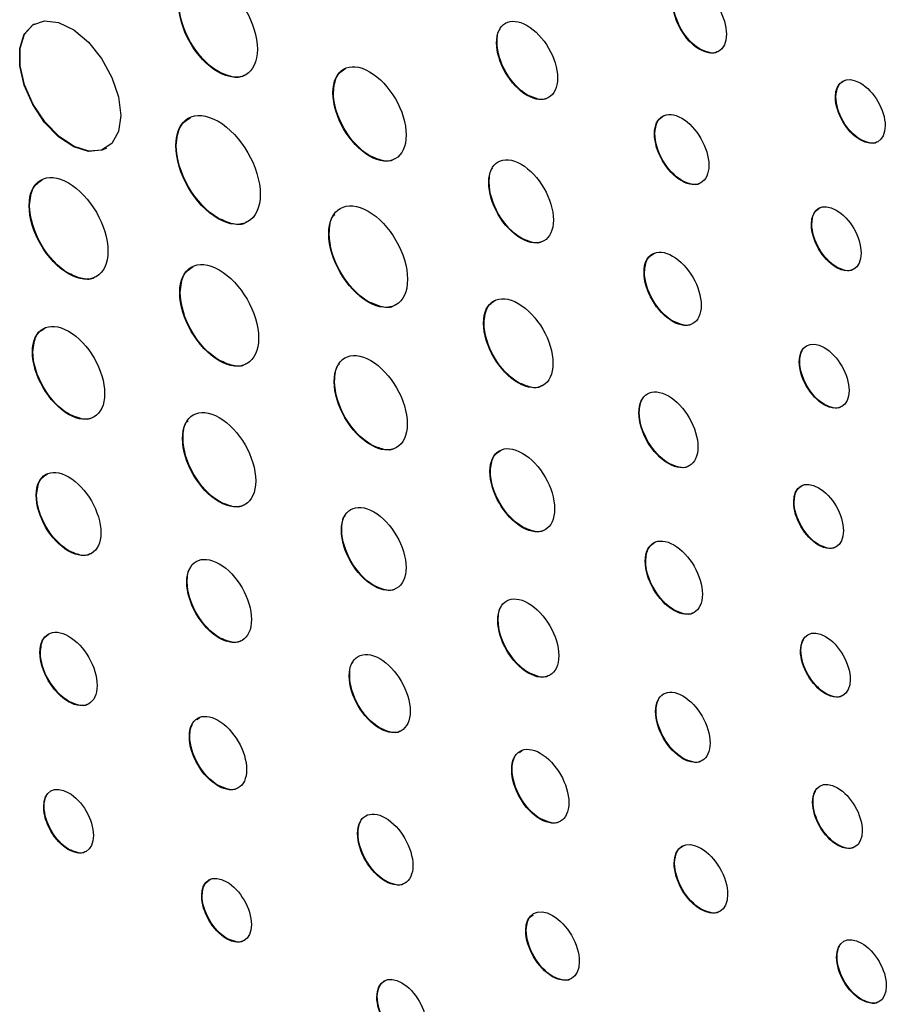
# Model space of a CAD drawing. Header units: inches. Extents: x 3.21 to 13.19, y 2.59 to 9.58.
# Tile 29 of 47: x 11.95 to 12.28, y 5.9 to 6.27. Entities that reach past the tile are written whole.
import ezdxf

# ---------------------------------------------------------------- set-up
doc = ezdxf.new("R2010")
doc.units = ezdxf.units.IN
doc.header["$MEASUREMENT"] = 0

msp = doc.modelspace()

# ---------------------------------------------------------------- linework, layer by layer
at = {"color": 7, "linetype": 'Continuous', "lineweight": 25}
for p, q in [((12.12998, 6.25844), (12.12981, 6.25834)), ((12.20654, 6.25594), (12.20636, 6.25584)), ((12.02494, 6.24746), (12.02477, 6.24735)), ((12.06829, 6.23959), (12.06811, 6.23949)), ((12.14148, 6.23863), (12.1413, 6.23852)), ((12.25771, 6.23796), (12.25754, 6.23786)), ((12.18949, 6.22408), (12.18932, 6.22398)), ((12.26708, 6.2218), (12.2669, 6.2217)), ((12.00904, 6.21966), (12.00887, 6.21955)), ((12.08207, 6.21571), (12.08189, 6.2156)), ((12.127, 6.20569), (12.12683, 6.20559)), ((12.19974, 6.20633), (12.19957, 6.20623)), ((11.95376, 6.197), (11.95358, 6.1969)), ((12.02495, 6.1921), (12.02478, 6.192)), ((12.24864, 6.18993), (12.24847, 6.18983)), ((12.0667, 6.18637), (12.06652, 6.18627)), ((12.13921, 6.18463), (12.13903, 6.18453)), ((12.25801, 6.17371), (12.25783, 6.17361)), ((11.96861, 6.17129), (11.96843, 6.17119)), ((12.18555, 6.17189), (12.18538, 6.17178)), ((12.01054, 6.16422), (12.01036, 6.16411)), ((12.08155, 6.16066), (12.08137, 6.16056)), ((12.12506, 6.15268), (12.12488, 6.15257)), ((12.19633, 6.15331), (12.19616, 6.15321)), ((11.955, 6.14182), (11.95482, 6.14172)), ((12.02539, 6.1385), (12.02521, 6.1384)), ((12.2441, 6.13809), (12.24392, 6.13798)), ((12.06873, 6.13061), (12.06856, 6.13051)), ((12.13814, 6.13013), (12.13796, 6.13003)), ((12.25347, 6.12186), (12.25329, 6.12176)), ((11.96861, 6.11828), (11.96843, 6.11818)), ((12.1836, 6.11888), (12.18343, 6.11878)), ((12.01159, 6.10914), (12.01142, 6.10904)), ((12.08251, 6.10674), (12.08234, 6.10663)), ((12.19474, 6.09969), (12.19456, 6.09959)), ((12.12745, 6.09671), (12.12727, 6.0966)), ((11.9564, 6.08774), (11.95623, 6.08764)), ((12.02538, 6.08525), (12.0252, 6.08515)), ((12.24197, 6.08518), (12.24179, 6.08508)), ((12.07145, 6.07457), (12.07128, 6.07447)), ((12.13965, 6.07565), (12.13947, 6.07555)), ((11.9686, 6.06669), (11.96843, 6.06659)), ((12.25133, 6.06897), (12.25116, 6.06886)), ((12.186, 6.0629), (12.18582, 6.06279)), ((12.01318, 6.05495), (12.01301, 6.05485)), ((12.08365, 6.05354), (12.08347, 6.05343)), ((12.19678, 6.04432), (12.1966, 6.04422)), ((12.13042, 6.04052), (12.13024, 6.04042)), ((12.02538, 6.03391), (12.02521, 6.03381)), ((11.95782, 6.02846), (11.95764, 6.02836)), ((12.24455, 6.02909), (12.24437, 6.02899)), ((12.07442, 6.01959), (12.07425, 6.01949)), ((12.14192, 6.0207), (12.14174, 6.0206)), ((12.25392, 6.01286), (12.25374, 6.01276)), ((11.9686, 6.00987), (11.96843, 6.00977)), ((12.18993, 6.00616), (12.18975, 6.00606)), ((12.01693, 6.00301), (12.01792, 6.00389)), ((12.0859, 5.99979), (12.08573, 5.99969)), ((12.01416, 5.99673), (12.01398, 5.99663)), ((12.13846, 5.99057), (12.13944, 5.99147)), ((12.20018, 5.98839), (12.20001, 5.98829)), ((12.13566, 5.98423), (12.13548, 5.98413)), ((12.02494, 5.97815), (12.02476, 5.97804)), ((11.95924, 5.97022), (11.95906, 5.97012)), ((12.24908, 5.972), (12.24891, 5.9719)), ((12.14644, 5.96556), (12.14626, 5.96546)), ((12.07757, 5.96012), (12.0774, 5.96002)), ((12.25845, 5.95577), (12.25827, 5.95566)), ((11.9686, 5.95406), (11.96843, 5.95396)), ((12.1969, 5.94887), (12.19673, 5.94876)), ((12.088, 5.94215), (12.08782, 5.94204)), ((12.01879, 5.93663), (12.01862, 5.93653)), ((12.20697, 5.9315), (12.20679, 5.9314)), ((12.14098, 5.92352), (12.1408, 5.92341)), ((12.02816, 5.92048), (12.02799, 5.92037)), ((12.25814, 5.9135), (12.25797, 5.9134)), ((12.15106, 5.90614), (12.15088, 5.90604)), ((12.08482, 5.89851), (12.08465, 5.89841)), ((12.26751, 5.89736), (12.26733, 5.89726))]:
    msp.add_line(p, q, dxfattribs=at)
at = {"color": 7, "linetype": 'Continuous', "lineweight": 25, "flags": 128}
for points in [[(11.98813, 6.23091), (11.98728, 6.22488), (11.9848, 6.22037), (11.98091, 6.21778), (11.97597, 6.21733), (11.9704, 6.21908), (11.9647, 6.22286), (11.95939, 6.22834), (11.95492, 6.23503), (11.9517, 6.24234), (11.95002, 6.24961), (11.95002, 6.25621), (11.9517, 6.26154), (11.95492, 6.26513), (11.95939, 6.26666), (11.9647, 6.266), (11.9704, 6.26321), (11.97597, 6.25853), (11.98091, 6.25237), (11.9848, 6.2453), (11.98728, 6.23792), (11.98813, 6.23091)], [(11.98269, 6.21861), (11.98109, 6.21788), (11.97614, 6.21744), (11.97057, 6.21918), (11.96488, 6.22296), (11.95956, 6.22844), (11.9551, 6.23513), (11.95188, 6.24244), (11.9502, 6.24971), (11.9502, 6.25631), (11.95188, 6.26164), (11.9551, 6.26523), (11.9556, 6.26554)]]:
    msp.add_lwpolyline(points, dxfattribs=at)
at = {"color": 7, "linetype": 'Continuous', "lineweight": 25}
for points in [[(12.02477, 6.28165), (12.03297, 6.27691), (12.03961, 6.26541), (12.03961, 6.25594)], [(12.20636, 6.27896), (12.21193, 6.27574), (12.21645, 6.26797), (12.21645, 6.26158)], [(12.02477, 6.24735), (12.01656, 6.25209), (12.00992, 6.2636), (12.00992, 6.27308)], [(12.02494, 6.24746), (12.01674, 6.25219), (12.01009, 6.26371), (12.01009, 6.27318)], [(12.20636, 6.25584), (12.20081, 6.25905), (12.1963, 6.26684), (12.1963, 6.27322)], [(12.20654, 6.25594), (12.20098, 6.25915), (12.19647, 6.26694), (12.19647, 6.27332)], [(12.12981, 6.25834), (12.12981, 6.26562), (12.13495, 6.26855), (12.1413, 6.26489)], [(12.1413, 6.26489), (12.14764, 6.26123), (12.15279, 6.25236), (12.15279, 6.24507)], [(12.21645, 6.26158), (12.21645, 6.2552), (12.21193, 6.25263), (12.20636, 6.25584)], [(12.03961, 6.25594), (12.03961, 6.24646), (12.03297, 6.24262), (12.02477, 6.24735)], [(12.1413, 6.23852), (12.13495, 6.24219), (12.12981, 6.25106), (12.12981, 6.25834)], [(12.14148, 6.23863), (12.13513, 6.24229), (12.12998, 6.25116), (12.12998, 6.25844)], [(12.06811, 6.23949), (12.06811, 6.24828), (12.07428, 6.25184), (12.08189, 6.24745)], [(12.08189, 6.24745), (12.08951, 6.24305), (12.09569, 6.23236), (12.09569, 6.22357)], [(12.15279, 6.24507), (12.15279, 6.23779), (12.14764, 6.23486), (12.1413, 6.23852)], [(12.25754, 6.23786), (12.25754, 6.2438), (12.26174, 6.24617), (12.2669, 6.24319)], [(12.2669, 6.24319), (12.27207, 6.24021), (12.27627, 6.23298), (12.27627, 6.22704)], [(12.08189, 6.2156), (12.07428, 6.22), (12.06811, 6.23068), (12.06811, 6.23949)], [(12.08207, 6.21571), (12.07446, 6.2201), (12.06829, 6.23079), (12.06829, 6.23959)], [(12.2669, 6.2217), (12.26174, 6.22468), (12.25754, 6.23192), (12.25754, 6.23786)], [(12.26708, 6.2218), (12.26191, 6.22478), (12.25771, 6.23203), (12.25771, 6.23796)], [(12.00887, 6.21955), (12.00887, 6.22971), (12.01598, 6.23382), (12.02478, 6.22875)], [(12.18932, 6.22398), (12.18932, 6.23053), (12.1939, 6.23318), (12.19957, 6.22991)], [(12.19957, 6.22991), (12.20523, 6.22664), (12.20982, 6.21869), (12.20982, 6.21214)], [(12.02478, 6.22875), (12.03357, 6.22367), (12.04069, 6.21134), (12.04069, 6.20118)], [(12.27627, 6.22704), (12.27627, 6.22111), (12.27207, 6.21872), (12.2669, 6.2217)], [(12.09569, 6.22357), (12.09568, 6.21477), (12.08951, 6.21121), (12.08189, 6.2156)], [(12.19957, 6.20623), (12.1939, 6.2095), (12.18932, 6.21744), (12.18932, 6.22398)], [(12.19974, 6.20633), (12.19407, 6.2096), (12.18949, 6.21754), (12.18949, 6.22408)], [(12.02478, 6.192), (12.01598, 6.19708), (12.00887, 6.20941), (12.00887, 6.21955)], [(12.02495, 6.1921), (12.01616, 6.19718), (12.00904, 6.20951), (12.00904, 6.21966)], [(12.12683, 6.20559), (12.12683, 6.21332), (12.13229, 6.21644), (12.13903, 6.21255)], [(12.13903, 6.21255), (12.14577, 6.20866), (12.15122, 6.19924), (12.15122, 6.1915)], [(12.20982, 6.21214), (12.20982, 6.2056), (12.20523, 6.20296), (12.19957, 6.20623)], [(11.95358, 6.1969), (11.95358, 6.20638), (11.96022, 6.21022), (11.96843, 6.20548)], [(11.96843, 6.20548), (11.97664, 6.20074), (11.98328, 6.18923), (11.98328, 6.17976)], [(12.13903, 6.18453), (12.13229, 6.18842), (12.12683, 6.19784), (12.12683, 6.20559)], [(12.13921, 6.18463), (12.13247, 6.18852), (12.127, 6.19794), (12.127, 6.20569)], [(12.04069, 6.20118), (12.04069, 6.19104), (12.03357, 6.18692), (12.02478, 6.192)], [(12.06652, 6.18627), (12.06652, 6.19575), (12.07316, 6.19959), (12.08137, 6.19485)], [(11.96843, 6.17119), (11.96022, 6.17592), (11.95358, 6.18743), (11.95358, 6.1969)], [(11.96861, 6.17129), (11.9604, 6.17603), (11.95376, 6.18753), (11.95376, 6.197)], [(12.24847, 6.18983), (12.24847, 6.19581), (12.25265, 6.19824), (12.25784, 6.19525)], [(12.08137, 6.19485), (12.08958, 6.19011), (12.09622, 6.1786), (12.09622, 6.16912)], [(12.25784, 6.19525), (12.26301, 6.19226), (12.2672, 6.18499), (12.2672, 6.17901)], [(12.15122, 6.1915), (12.15122, 6.18376), (12.14577, 6.18064), (12.13903, 6.18453)], [(12.25783, 6.17361), (12.25265, 6.1766), (12.24847, 6.18385), (12.24847, 6.18983)], [(12.25801, 6.17371), (12.25283, 6.1767), (12.24864, 6.18396), (12.24864, 6.18993)], [(12.08137, 6.16056), (12.07316, 6.1653), (12.06652, 6.1768), (12.06652, 6.18627)], [(12.08155, 6.16066), (12.07334, 6.1654), (12.0667, 6.17691), (12.0667, 6.18637)], [(12.18538, 6.17178), (12.18538, 6.1786), (12.19021, 6.18135), (12.19616, 6.17791)], [(11.98328, 6.17976), (11.98328, 6.17028), (11.97664, 6.16645), (11.96843, 6.17119)], [(12.01036, 6.16411), (12.01037, 6.17359), (12.01701, 6.17743), (12.02522, 6.17269)], [(12.19616, 6.17791), (12.20212, 6.17447), (12.20694, 6.16615), (12.20694, 6.15933)], [(12.2672, 6.17901), (12.2672, 6.17304), (12.26301, 6.17062), (12.25783, 6.17361)], [(12.02522, 6.17269), (12.03342, 6.16795), (12.04006, 6.15644), (12.04006, 6.14697)], [(12.19616, 6.15321), (12.19021, 6.15664), (12.18538, 6.16496), (12.18538, 6.17178)], [(12.19633, 6.15331), (12.19038, 6.15674), (12.18555, 6.16506), (12.18555, 6.17189)], [(12.09622, 6.16912), (12.09622, 6.15966), (12.08958, 6.15582), (12.08137, 6.16056)], [(12.02521, 6.1384), (12.017, 6.14314), (12.01036, 6.15464), (12.01036, 6.16411)], [(12.02539, 6.1385), (12.01718, 6.14324), (12.01054, 6.15474), (12.01054, 6.16422)], [(12.12488, 6.15257), (12.12488, 6.16087), (12.13074, 6.1642), (12.13796, 6.16003)], [(12.13796, 6.16003), (12.14519, 6.15586), (12.15105, 6.14576), (12.15105, 6.13747)], [(12.20694, 6.15933), (12.20694, 6.15251), (12.20212, 6.14977), (12.19616, 6.15321)], [(11.95482, 6.14172), (11.95482, 6.15037), (11.96092, 6.15387), (11.96843, 6.14953)], [(12.13796, 6.13003), (12.13074, 6.13419), (12.12488, 6.14429), (12.12488, 6.15257)], [(12.13814, 6.13013), (12.13092, 6.1343), (12.12506, 6.1444), (12.12506, 6.15268)], [(11.96843, 6.14953), (11.97594, 6.14519), (11.98204, 6.13466), (11.98204, 6.126)], [(12.04006, 6.14697), (12.04006, 6.13749), (12.03342, 6.13366), (12.02521, 6.1384)], [(12.24392, 6.13798), (12.24392, 6.14396), (12.24813, 6.14638), (12.25329, 6.1434)], [(11.96843, 6.11818), (11.96091, 6.12252), (11.95482, 6.13306), (11.95482, 6.14172)], [(11.96861, 6.11828), (11.96109, 6.12262), (11.95499, 6.13316), (11.955, 6.14182)], [(12.06856, 6.13051), (12.06856, 6.13931), (12.07473, 6.14287), (12.08234, 6.13848)], [(12.2441, 6.13809), (12.2441, 6.13976), (12.24443, 6.14115), (12.24502, 6.14223)], [(12.25329, 6.1434), (12.25847, 6.14041), (12.26266, 6.13314), (12.26266, 6.12717)], [(12.08234, 6.13848), (12.08996, 6.13408), (12.09613, 6.12339), (12.09613, 6.11459)], [(12.15105, 6.13747), (12.15105, 6.12919), (12.14519, 6.12585), (12.13796, 6.13003)], [(12.25329, 6.12176), (12.24813, 6.12474), (12.24392, 6.13201), (12.24392, 6.13798)], [(12.25347, 6.12186), (12.2483, 6.12484), (12.2441, 6.13211), (12.2441, 6.13809)], [(12.08234, 6.10663), (12.07473, 6.11103), (12.06856, 6.12172), (12.06856, 6.13051)], [(12.08251, 6.10674), (12.07491, 6.11113), (12.06873, 6.12182), (12.06873, 6.13061)], [(11.98204, 6.126), (11.98204, 6.11734), (11.97594, 6.11384), (11.96843, 6.11818)], [(12.18343, 6.11878), (12.18343, 6.12583), (12.18841, 6.12867), (12.19456, 6.12511)], [(12.19456, 6.12511), (12.20072, 6.12156), (12.2057, 6.11297), (12.2057, 6.10592)], [(12.26266, 6.12717), (12.26266, 6.12119), (12.25847, 6.11877), (12.25329, 6.12176)], [(12.01142, 6.10904), (12.01142, 6.11783), (12.01759, 6.12139), (12.02521, 6.11699)], [(12.1836, 6.11888), (12.1836, 6.12085), (12.184, 6.1225), (12.18469, 6.12376)], [(12.19456, 6.09959), (12.18841, 6.10315), (12.18343, 6.11173), (12.18343, 6.11878)], [(12.19474, 6.09969), (12.18858, 6.10325), (12.1836, 6.11183), (12.1836, 6.11888)], [(12.02521, 6.11699), (12.03282, 6.1126), (12.03899, 6.1019), (12.03899, 6.09311)], [(12.09613, 6.11459), (12.09613, 6.10579), (12.08995, 6.10223), (12.08234, 6.10663)], [(12.0252, 6.08515), (12.01759, 6.08955), (12.01142, 6.10024), (12.01142, 6.10904)], [(12.02538, 6.08525), (12.01777, 6.08965), (12.01159, 6.10034), (12.01159, 6.10914)], [(12.12727, 6.0966), (12.12727, 6.10435), (12.13274, 6.10746), (12.13948, 6.10357)], [(12.13948, 6.10357), (12.14622, 6.09968), (12.15167, 6.09026), (12.15167, 6.08252)], [(12.2057, 6.10592), (12.2057, 6.09887), (12.20072, 6.09604), (12.19456, 6.09959)], [(11.95623, 6.08764), (11.95623, 6.09537), (11.9617, 6.09849), (11.96843, 6.0946)], [(12.13947, 6.07555), (12.13273, 6.07944), (12.12727, 6.08887), (12.12727, 6.0966)], [(12.13965, 6.07565), (12.13291, 6.07955), (12.12745, 6.08897), (12.12745, 6.09671)], [(11.96843, 6.0946), (11.97517, 6.09071), (11.98062, 6.08129), (11.98062, 6.07356)], [(12.03899, 6.09311), (12.03899, 6.08432), (12.03282, 6.08075), (12.0252, 6.08515)], [(12.24179, 6.08508), (12.24179, 6.09106), (12.24599, 6.09348), (12.25116, 6.0905)], [(12.25116, 6.0905), (12.25633, 6.08751), (12.26053, 6.08024), (12.26053, 6.07426)], [(11.96843, 6.06659), (11.9617, 6.07047), (11.95623, 6.0799), (11.95623, 6.08764)], [(11.9686, 6.06669), (11.96187, 6.07058), (11.9564, 6.08), (11.9564, 6.08774)], [(12.07128, 6.07447), (12.07128, 6.08219), (12.07673, 6.08531), (12.08348, 6.08142)], [(12.25116, 6.06886), (12.24599, 6.07185), (12.24179, 6.07911), (12.24179, 6.08508)], [(12.25133, 6.06897), (12.24617, 6.07195), (12.24197, 6.07921), (12.24197, 6.08518)], [(12.08348, 6.08142), (12.09021, 6.07753), (12.09567, 6.06811), (12.09567, 6.06039)], [(12.15167, 6.08252), (12.15167, 6.07478), (12.14621, 6.07166), (12.13947, 6.07555)], [(11.98062, 6.07356), (11.98062, 6.06582), (11.97517, 6.0627), (11.96843, 6.06659)], [(12.08347, 6.05343), (12.07673, 6.05733), (12.07128, 6.06674), (12.07128, 6.07447)], [(12.08365, 6.05354), (12.07691, 6.05743), (12.07145, 6.06684), (12.07145, 6.07457)], [(12.26053, 6.07426), (12.26053, 6.06829), (12.25633, 6.06588), (12.25116, 6.06886)], [(12.18582, 6.06279), (12.18582, 6.06962), (12.19066, 6.07236), (12.1966, 6.06893)], [(12.01301, 6.05485), (12.01301, 6.06258), (12.01847, 6.06571), (12.02521, 6.06182)], [(12.1966, 6.06893), (12.20256, 6.06548), (12.20739, 6.05717), (12.20739, 6.05034)], [(12.1966, 6.04422), (12.19065, 6.04766), (12.18582, 6.05597), (12.18582, 6.06279)], [(12.19678, 6.04432), (12.19083, 6.04776), (12.186, 6.05608), (12.186, 6.0629)], [(12.02521, 6.06182), (12.03194, 6.05793), (12.0374, 6.0485), (12.0374, 6.04077)], [(12.09567, 6.06039), (12.09567, 6.05266), (12.0902, 6.04955), (12.08347, 6.05343)], [(12.02521, 6.03381), (12.01847, 6.0377), (12.01301, 6.04712), (12.01301, 6.05485)], [(12.02538, 6.03391), (12.01865, 6.0378), (12.01318, 6.04722), (12.01318, 6.05495)], [(12.13024, 6.04042), (12.13024, 6.04769), (12.13539, 6.05062), (12.14174, 6.04696)], [(12.20739, 6.05034), (12.20739, 6.04352), (12.20256, 6.04078), (12.1966, 6.04422)], [(12.14174, 6.04696), (12.14808, 6.0433), (12.15323, 6.03442), (12.15323, 6.02715)], [(12.0374, 6.04077), (12.0374, 6.03303), (12.03194, 6.02992), (12.02521, 6.03381)], [(12.14174, 6.0206), (12.13539, 6.02426), (12.13024, 6.03313), (12.13024, 6.04042)], [(12.14192, 6.0207), (12.13557, 6.02436), (12.13042, 6.03324), (12.13042, 6.04052)], [(11.95764, 6.02836), (11.95764, 6.03518), (11.96248, 6.03794), (11.96843, 6.03451)], [(12.24437, 6.02899), (12.24437, 6.03496), (12.24858, 6.03738), (12.25374, 6.0344)], [(11.96843, 6.03451), (11.97439, 6.03107), (11.97921, 6.02273), (11.97921, 6.01591)], [(12.24455, 6.02909), (12.24455, 6.03076), (12.24488, 6.03216), (12.24547, 6.03323)], [(12.25374, 6.0344), (12.25891, 6.03141), (12.26311, 6.02414), (12.26311, 6.01817)], [(11.9686, 6.00987), (11.96266, 6.0133), (11.95782, 6.02163), (11.95782, 6.02846)], [(12.07425, 6.01949), (12.07425, 6.02677), (12.07939, 6.0297), (12.08573, 6.02604)], [(12.25374, 6.01276), (12.24857, 6.01574), (12.24437, 6.02302), (12.24437, 6.02899)], [(12.25392, 6.01286), (12.24875, 6.01584), (12.24455, 6.02312), (12.24455, 6.02909)], [(11.96843, 6.00977), (11.96248, 6.0132), (11.95764, 6.02153), (11.95764, 6.02836)], [(12.08573, 6.02604), (12.09208, 6.02237), (12.09723, 6.0135), (12.09723, 6.00622)], [(12.15323, 6.02715), (12.15322, 6.01986), (12.14808, 6.01694), (12.14174, 6.0206)], [(12.08573, 5.99969), (12.07939, 6.00335), (12.07425, 6.01221), (12.07425, 6.01949)], [(12.0859, 5.99979), (12.07957, 6.00345), (12.07442, 6.01231), (12.07442, 6.01959)], [(12.26311, 6.01817), (12.26311, 6.0122), (12.25891, 6.00977), (12.25374, 6.01276)], [(11.97921, 6.01591), (11.97921, 6.00908), (11.97439, 6.00633), (11.96843, 6.00977)], [(12.18975, 6.00606), (12.18975, 6.0126), (12.19434, 6.01524), (12.20001, 6.01197)], [(12.18993, 6.00616), (12.18993, 6.00799), (12.19029, 6.00952), (12.19093, 6.01069)], [(12.20001, 6.01197), (12.20567, 6.0087), (12.21026, 6.00075), (12.21026, 5.99421)], [(12.01398, 5.99663), (12.01398, 6.00345), (12.0188, 6.00622), (12.02476, 6.00278)], [(12.09723, 6.00622), (12.09723, 5.99894), (12.09207, 5.99602), (12.08573, 5.99969)], [(12.20018, 5.98839), (12.19451, 5.99167), (12.18993, 5.99961), (12.18993, 6.00616)], [(12.02476, 6.00278), (12.03071, 5.99935), (12.03555, 5.991), (12.03555, 5.98418)], [(12.20001, 5.98829), (12.19433, 5.99156), (12.18975, 5.99951), (12.18975, 6.00606)], [(12.01416, 5.99673), (12.01416, 5.99864), (12.01454, 6.00024), (12.01521, 6.00146)], [(12.02476, 5.97804), (12.0188, 5.98148), (12.01398, 5.9898), (12.01398, 5.99663)], [(12.02494, 5.97815), (12.01898, 5.98159), (12.01416, 5.9899), (12.01416, 5.99673)], [(12.13548, 5.98413), (12.13548, 5.991), (12.14031, 5.9938), (12.14627, 5.99036)], [(12.21026, 5.99421), (12.21026, 5.98767), (12.20567, 5.98502), (12.20001, 5.98829)], [(12.13566, 5.98423), (12.13566, 5.98616), (12.13604, 5.98776), (12.13671, 5.989)], [(12.14627, 5.99036), (12.15221, 5.98693), (12.15705, 5.97855), (12.15705, 5.97168)], [(12.03555, 5.98418), (12.03555, 5.97735), (12.03071, 5.97461), (12.02476, 5.97804)], [(12.14626, 5.96546), (12.14031, 5.96889), (12.13548, 5.97725), (12.13548, 5.98413)], [(12.14644, 5.96556), (12.14048, 5.969), (12.13566, 5.97735), (12.13566, 5.98423)], [(12.24891, 5.9719), (12.24891, 5.97787), (12.25309, 5.9803), (12.25827, 5.9773)], [(11.95906, 5.97012), (11.95906, 5.97605), (11.96326, 5.97844), (11.96843, 5.97546)], [(12.25827, 5.9773), (12.26345, 5.97431), (12.26764, 5.96706), (12.26764, 5.96108)], [(11.95924, 5.97022), (11.95924, 5.97188), (11.95957, 5.97326), (11.96015, 5.97433)], [(11.96843, 5.97546), (11.9736, 5.97247), (11.9778, 5.96523), (11.9778, 5.9593)], [(12.24908, 5.972), (12.24908, 5.97367), (12.24941, 5.97507), (12.25, 5.97614)], [(11.96843, 5.95396), (11.96326, 5.95694), (11.95906, 5.96418), (11.95906, 5.97012)], [(11.9686, 5.95406), (11.96344, 5.95704), (11.95924, 5.96429), (11.95924, 5.97022)], [(12.0774, 5.96002), (12.0774, 5.96662), (12.08206, 5.9693), (12.08782, 5.96597)], [(12.15705, 5.97168), (12.15705, 5.96479), (12.15221, 5.96202), (12.14626, 5.96546)], [(12.25827, 5.95566), (12.25309, 5.95866), (12.24891, 5.96592), (12.24891, 5.9719)], [(12.25845, 5.95577), (12.25327, 5.95876), (12.24908, 5.96602), (12.24908, 5.972)], [(12.08782, 5.96597), (12.09357, 5.96265), (12.09825, 5.95458), (12.09825, 5.94798)], [(12.07757, 5.96012), (12.07757, 5.96197), (12.07794, 5.96351), (12.07859, 5.9647)], [(11.9778, 5.9593), (11.9778, 5.95337), (11.9736, 5.95097), (11.96843, 5.95396)], [(12.08782, 5.94204), (12.08206, 5.94537), (12.0774, 5.95341), (12.0774, 5.96002)], [(12.088, 5.94215), (12.08223, 5.94547), (12.07757, 5.95352), (12.07757, 5.96012)], [(12.26764, 5.96108), (12.26764, 5.9551), (12.26345, 5.95268), (12.25827, 5.95566)], [(12.19673, 5.94876), (12.19673, 5.95514), (12.20124, 5.95772), (12.20679, 5.95452)], [(12.20679, 5.95452), (12.21236, 5.9513), (12.21688, 5.9435), (12.21688, 5.93713)], [(12.09825, 5.94798), (12.09825, 5.94137), (12.09357, 5.93872), (12.08782, 5.94204)], [(12.20679, 5.9314), (12.20124, 5.93461), (12.19673, 5.94238), (12.19673, 5.94876)], [(12.20697, 5.9315), (12.20141, 5.93471), (12.1969, 5.94248), (12.1969, 5.94887)], [(12.01862, 5.93653), (12.01862, 5.94246), (12.02281, 5.94486), (12.02799, 5.94187)], [(12.02799, 5.94187), (12.03315, 5.93889), (12.03736, 5.93165), (12.03736, 5.92571)], [(12.02799, 5.92037), (12.02281, 5.92336), (12.01862, 5.9306), (12.01862, 5.93653)], [(12.02816, 5.92048), (12.02299, 5.92346), (12.01879, 5.9307), (12.01879, 5.93663)], [(12.21688, 5.93713), (12.21688, 5.93074), (12.21236, 5.92819), (12.20679, 5.9314)], [(12.1408, 5.92341), (12.1408, 5.92979), (12.14532, 5.93237), (12.15088, 5.92916)], [(12.15088, 5.92916), (12.15644, 5.92595), (12.16096, 5.91816), (12.16096, 5.91178)], [(12.03736, 5.92571), (12.03736, 5.91978), (12.03315, 5.91739), (12.02799, 5.92037)], [(12.15088, 5.90604), (12.14532, 5.90925), (12.1408, 5.91703), (12.1408, 5.92341)], [(12.15106, 5.90614), (12.14549, 5.90936), (12.14098, 5.91713), (12.14098, 5.92352)], [(12.25797, 5.9134), (12.25797, 5.91934), (12.26217, 5.92173), (12.26733, 5.91875)], [(12.25814, 5.9135), (12.25814, 5.91517), (12.25847, 5.91655), (12.25906, 5.91762)], [(12.26733, 5.91875), (12.2725, 5.91576), (12.27671, 5.90852), (12.2767, 5.90258)], [(12.26733, 5.89726), (12.26217, 5.90024), (12.25797, 5.90746), (12.25797, 5.9134)], [(12.26751, 5.89736), (12.26234, 5.90034), (12.25814, 5.90757), (12.25814, 5.9135)], [(12.16096, 5.91178), (12.16096, 5.9054), (12.15644, 5.90283), (12.15088, 5.90604)], [(12.08465, 5.89841), (12.08465, 5.90435), (12.08884, 5.90674), (12.09402, 5.90375)], [(12.09402, 5.90375), (12.09918, 5.90077), (12.10339, 5.89353), (12.10339, 5.88759)], [(12.2767, 5.90258), (12.2767, 5.89664), (12.2725, 5.89427), (12.26733, 5.89726)], [(12.09419, 5.88236), (12.08902, 5.88534), (12.08482, 5.89258), (12.08482, 5.89851)], [(12.09402, 5.88225), (12.08884, 5.88524), (12.08465, 5.89248), (12.08465, 5.89841)]]:
    msp.add_open_spline(points, degree=3, dxfattribs=at)
for points, knots in [([(12.12998, 6.25844), (12.13003, 6.26049), (12.13007, 6.26256), (12.13112, 6.2635), (12.13113, 6.2635)], [0, 0, 0, 0, 0.993346, 1, 1, 1, 1]), ([(12.21307, 6.25497), (12.21304, 6.25495), (12.21232, 6.25428), (12.20998, 6.25444), (12.2077, 6.25543), (12.20654, 6.25594)], [0, 0, 0, 0, 0.020541, 0.501384, 1, 1, 1, 1]), ([(12.06829, 6.23959), (12.06853, 6.24186), (12.06897, 6.24616), (12.0717, 6.24789), (12.07299, 6.24871)], [0, 0, 0, 0, 0.528256, 1, 1, 1, 1]), ([(12.03477, 6.24624), (12.03466, 6.24613), (12.03354, 6.24506), (12.03003, 6.24523), (12.02666, 6.24671), (12.02494, 6.24746)], [0, 0, 0, 0, 0.050006, 0.516438, 1, 1, 1, 1]), ([(12.25771, 6.23796), (12.25788, 6.23949), (12.2582, 6.24247), (12.26012, 6.24365), (12.26105, 6.24423)], [0, 0, 0, 0, 0.513235, 1, 1, 1, 1]), ([(12.14899, 6.23758), (12.14893, 6.23753), (12.14808, 6.23675), (12.1454, 6.23691), (12.1428, 6.23805), (12.14148, 6.23863)], [0, 0, 0, 0, 0.033583, 0.507949, 1, 1, 1, 1]), ([(12.00904, 6.21966), (12.00931, 6.22228), (12.00982, 6.2272), (12.01294, 6.22919), (12.01439, 6.23012)], [0, 0, 0, 0, 0.533223, 1, 1, 1, 1]), ([(12.18949, 6.22408), (12.18967, 6.22577), (12.19002, 6.22904), (12.1921, 6.23035), (12.19311, 6.23099)], [0, 0, 0, 0, 0.515764, 1, 1, 1, 1]), ([(12.27311, 6.22087), (12.2731, 6.22086), (12.27243, 6.22025), (12.27027, 6.22041), (12.26815, 6.22133), (12.26708, 6.2218)], [0, 0, 0, 0, 0.01191, 0.496966, 1, 1, 1, 1]), ([(12.09116, 6.21454), (12.09107, 6.21445), (12.09004, 6.21348), (12.08679, 6.21364), (12.08366, 6.21501), (12.08207, 6.21571)], [0, 0, 0, 0, 0.045223, 0.5140834, 1, 1, 1, 1]), ([(12.127, 6.20569), (12.12707, 6.20785), (12.12713, 6.21013), (12.12831, 6.21115), (12.12837, 6.2112)], [0, 0, 0, 0, 0.950808, 1, 1, 1, 1]), ([(11.95376, 6.197), (11.95401, 6.19945), (11.95449, 6.20406), (11.95741, 6.20593), (11.95878, 6.20681)], [0, 0, 0, 0, 0.530793, 1, 1, 1, 1]), ([(12.20638, 6.20535), (12.20635, 6.20532), (12.20562, 6.20465), (12.20325, 6.2048), (12.20093, 6.20581), (12.19974, 6.20633)], [0, 0, 0, 0, 0.018156, 0.500305, 1, 1, 1, 1]), ([(12.24864, 6.18993), (12.24881, 6.19147), (12.24913, 6.19448), (12.25106, 6.1957), (12.252, 6.19629)], [0, 0, 0, 0, 0.51127, 1, 1, 1, 1]), ([(12.03552, 6.19083), (12.03539, 6.1907), (12.03418, 6.18954), (12.0304, 6.18971), (12.02679, 6.1913), (12.02495, 6.1921)], [0, 0, 0, 0, 0.05514, 0.519024, 1, 1, 1, 1]), ([(12.0667, 6.18637), (12.06681, 6.18897), (12.06696, 6.19206), (12.06864, 6.19341), (12.0689, 6.19363)], [0, 0, 0, 0, 0.84245, 1, 1, 1, 1]), ([(12.1472, 6.18355), (12.14714, 6.18348), (12.14623, 6.18264), (12.14337, 6.18281), (12.14061, 6.18401), (12.13921, 6.18463)], [0, 0, 0, 0, 0.037646, 0.509889, 1, 1, 1, 1]), ([(12.18555, 6.17189), (12.18574, 6.17364), (12.18611, 6.17703), (12.18827, 6.17837), (12.18931, 6.17902)], [0, 0, 0, 0, 0.519765, 1, 1, 1, 1]), ([(12.01054, 6.16422), (12.0108, 6.16666), (12.01127, 6.17127), (12.0142, 6.17314), (12.01557, 6.17401)], [0, 0, 0, 0, 0.5308982, 1, 1, 1, 1]), ([(12.26403, 6.17278), (12.26402, 6.17277), (12.26336, 6.17217), (12.26121, 6.17232), (12.25909, 6.17324), (12.25801, 6.17371)], [0, 0, 0, 0, 0.007686, 0.494947, 1, 1, 1, 1]), ([(11.97844, 6.17007), (11.97833, 6.16996), (11.9772, 6.16889), (11.97369, 6.16906), (11.97032, 6.17054), (11.96861, 6.17129)], [0, 0, 0, 0, 0.05058, 0.516696, 1, 1, 1, 1]), ([(12.09137, 6.15944), (12.09126, 6.15933), (12.09014, 6.15826), (12.08663, 6.15843), (12.08326, 6.15991), (12.08155, 6.16066)], [0, 0, 0, 0, 0.0505792, 0.5167164, 1, 1, 1, 1]), ([(12.12506, 6.15268), (12.12529, 6.15482), (12.12572, 6.15887), (12.1283, 6.1605), (12.12952, 6.16126)], [0, 0, 0, 0, 0.527648, 1, 1, 1, 1]), ([(12.20336, 6.1523), (12.20332, 6.15226), (12.20253, 6.15153), (12.20002, 6.1517), (12.19758, 6.15277), (12.19633, 6.15331)], [0, 0, 0, 0, 0.028381, 0.505052, 1, 1, 1, 1]), ([(11.955, 6.14182), (11.95523, 6.14405), (11.95567, 6.14828), (11.95836, 6.14998), (11.95963, 6.15079)], [0, 0, 0, 0, 0.528394, 1, 1, 1, 1]), ([(12.03521, 6.13728), (12.0351, 6.13717), (12.03398, 6.1361), (12.03047, 6.13627), (12.0271, 6.13775), (12.02539, 6.1385)], [0, 0, 0, 0, 0.050506, 0.516658, 1, 1, 1, 1]), ([(12.06873, 6.13061), (12.06883, 6.13304), (12.06894, 6.13581), (12.07043, 6.13704), (12.07062, 6.13719)], [0, 0, 0, 0, 0.875696, 1, 1, 1, 1]), ([(12.14677, 6.129), (12.14668, 6.12892), (12.1457, 6.12799), (12.14261, 6.12816), (12.13965, 6.12946), (12.13814, 6.13013)], [0, 0, 0, 0, 0.045299, 0.51374, 1, 1, 1, 1]), ([(12.25949, 6.12092), (12.25948, 6.12092), (12.25882, 6.12032), (12.25667, 6.12047), (12.25455, 6.12139), (12.25347, 6.12186)], [0, 0, 0, 0, 0.007379, 0.494915, 1, 1, 1, 1]), ([(11.97758, 6.11713), (11.97749, 6.11704), (11.97647, 6.11608), (11.97326, 6.11625), (11.97018, 6.1176), (11.96861, 6.11828)], [0, 0, 0, 0, 0.045738, 0.514287, 1, 1, 1, 1]), ([(12.01159, 6.10914), (12.01169, 6.11157), (12.0118, 6.11433), (12.01329, 6.11556), (12.01347, 6.11571)], [0, 0, 0, 0, 0.876281, 1, 1, 1, 1]), ([(12.09161, 6.10557), (12.09152, 6.10548), (12.09048, 6.1045), (12.08723, 6.10467), (12.0841, 6.10604), (12.08251, 6.10674)], [0, 0, 0, 0, 0.045545, 0.5142372, 1, 1, 1, 1]), ([(12.12745, 6.09671), (12.12766, 6.0987), (12.12807, 6.10251), (12.13049, 6.10403), (12.13165, 6.10476)], [0, 0, 0, 0, 0.524936, 1, 1, 1, 1]), ([(12.20201, 6.09866), (12.20196, 6.09862), (12.20115, 6.09786), (12.19854, 6.09803), (12.19602, 6.09913), (12.19474, 6.09969)], [0, 0, 0, 0, 0.031189, 0.50642, 1, 1, 1, 1]), ([(11.9564, 6.08774), (11.95662, 6.08974), (11.95702, 6.09354), (11.95945, 6.09506), (11.9606, 6.09578)], [0, 0, 0, 0, 0.5246419, 1, 1, 1, 1]), ([(12.24197, 6.08518), (12.24214, 6.08672), (12.24246, 6.08973), (12.24438, 6.09094), (12.24532, 6.09153)], [0, 0, 0, 0, 0.5113991, 1, 1, 1, 1]), ([(12.03447, 6.08409), (12.03438, 6.084), (12.03335, 6.08302), (12.0301, 6.08319), (12.02697, 6.08455), (12.02538, 6.08525)], [0, 0, 0, 0, 0.045106, 0.514105, 1, 1, 1, 1]), ([(12.07145, 6.07457), (12.07151, 6.07674), (12.07158, 6.07901), (12.07276, 6.08002), (12.07281, 6.08007)], [0, 0, 0, 0, 0.952365, 1, 1, 1, 1]), ([(12.14765, 6.07457), (12.14758, 6.07451), (12.14668, 6.07366), (12.14382, 6.07383), (12.14106, 6.07504), (12.13965, 6.07565)], [0, 0, 0, 0, 0.037854, 0.510005, 1, 1, 1, 1]), ([(12.186, 6.0629), (12.18619, 6.06466), (12.18655, 6.06804), (12.18872, 6.06939), (12.18976, 6.07003)], [0, 0, 0, 0, 0.519901, 1, 1, 1, 1]), ([(11.9766, 6.06561), (11.97653, 6.06554), (11.97563, 6.0647), (11.97277, 6.06487), (11.97001, 6.06607), (11.9686, 6.06669)], [0, 0, 0, 0, 0.037784, 0.509918, 1, 1, 1, 1]), ([(12.25736, 6.06803), (12.25735, 6.06802), (12.25669, 6.06742), (12.25453, 6.06758), (12.25241, 6.0685), (12.25133, 6.06897)], [0, 0, 0, 0, 0.008315, 0.495285, 1, 1, 1, 1]), ([(12.01318, 6.05495), (12.01325, 6.05712), (12.01331, 6.0594), (12.01449, 6.06042), (12.01455, 6.06047)], [0, 0, 0, 0, 0.9506166, 1, 1, 1, 1]), ([(12.09165, 6.05246), (12.09158, 6.05239), (12.09068, 6.05155), (12.08781, 6.05171), (12.08505, 6.05292), (12.08365, 6.05354)], [0, 0, 0, 0, 0.039229, 0.510819, 1, 1, 1, 1]), ([(12.13042, 6.04052), (12.13046, 6.04258), (12.13051, 6.04464), (12.13156, 6.04557), (12.13156, 6.04558)], [0, 0, 0, 0, 0.99471, 1, 1, 1, 1]), ([(12.20381, 6.04331), (12.20376, 6.04327), (12.20298, 6.04255), (12.20046, 6.04271), (12.19802, 6.04378), (12.19678, 6.04432)], [0, 0, 0, 0, 0.028654, 0.505189, 1, 1, 1, 1]), ([(11.95782, 6.02846), (11.95801, 6.03022), (11.95837, 6.03361), (11.96054, 6.03496), (11.96159, 6.03561)], [0, 0, 0, 0, 0.519194, 1, 1, 1, 1]), ([(12.03338, 6.03283), (12.03331, 6.03276), (12.03241, 6.03192), (12.02955, 6.03208), (12.02679, 6.03329), (12.02538, 6.03391)], [0, 0, 0, 0, 0.038562, 0.510496, 1, 1, 1, 1]), ([(12.07442, 6.01959), (12.07447, 6.02165), (12.07451, 6.02371), (12.07556, 6.02464), (12.07557, 6.02465)], [0, 0, 0, 0, 0.9937, 1, 1, 1, 1]), ([(12.14942, 6.01965), (12.14937, 6.0196), (12.14852, 6.01882), (12.14584, 6.01898), (12.14324, 6.02012), (12.14192, 6.0207)], [0, 0, 0, 0, 0.033365, 0.507859, 1, 1, 1, 1]), ([(12.25993, 6.01193), (12.25992, 6.01192), (12.25926, 6.01132), (12.25711, 6.01147), (12.25499, 6.01239), (12.25392, 6.01286)], [0, 0, 0, 0, 0.0072791, 0.4949022, 1, 1, 1, 1]), ([(11.97562, 6.00886), (11.97558, 6.00882), (11.9748, 6.0081), (11.97229, 6.00826), (11.96985, 6.00933), (11.9686, 6.00987)], [0, 0, 0, 0, 0.027055, 0.50438, 1, 1, 1, 1]), ([(12.09343, 5.99874), (12.09337, 5.99869), (12.09252, 5.9979), (12.08983, 5.99807), (12.08723, 5.99921), (12.0859, 5.99979)], [0, 0, 0, 0, 0.034968, 0.508575, 1, 1, 1, 1]), ([(12.20681, 5.98741), (12.20679, 5.98739), (12.20605, 5.98671), (12.20368, 5.98687), (12.20136, 5.98788), (12.20018, 5.98839)], [0, 0, 0, 0, 0.017653, 0.500108, 1, 1, 1, 1]), ([(12.03196, 5.97714), (12.03192, 5.9771), (12.03113, 5.97638), (12.02862, 5.97654), (12.02618, 5.9776), (12.02494, 5.97815)], [0, 0, 0, 0, 0.02848, 0.505431, 1, 1, 1, 1]), ([(12.15344, 5.96455), (12.1534, 5.96452), (12.15262, 5.9638), (12.15012, 5.96395), (12.14768, 5.96502), (12.14644, 5.96556)], [0, 0, 0, 0, 0.024173, 0.503573, 1, 1, 1, 1]), ([(12.1969, 5.94887), (12.19708, 5.95051), (12.19743, 5.9537), (12.19947, 5.95497), (12.20046, 5.95559)], [0, 0, 0, 0, 0.51579, 1, 1, 1, 1]), ([(12.26447, 5.95483), (12.26446, 5.95482), (12.2638, 5.95422), (12.26165, 5.95438), (12.25953, 5.9553), (12.25845, 5.95577)], [0, 0, 0, 0, 0.007111, 0.494719, 1, 1, 1, 1]), ([(11.97464, 5.95313), (11.97462, 5.95311), (11.97396, 5.95251), (11.9718, 5.95267), (11.96968, 5.95359), (11.9686, 5.95406)], [0, 0, 0, 0, 0.011502, 0.496587, 1, 1, 1, 1]), ([(12.01879, 5.93663), (12.01896, 5.93816), (12.01928, 5.94114), (12.0212, 5.94233), (12.02213, 5.9429)], [0, 0, 0, 0, 0.512695, 1, 1, 1, 1]), ([(12.09477, 5.94116), (12.09474, 5.94113), (12.09398, 5.94043), (12.09156, 5.94059), (12.0892, 5.94162), (12.088, 5.94215)], [0, 0, 0, 0, 0.025013, 0.503664, 1, 1, 1, 1]), ([(12.14098, 5.92352), (12.14112, 5.9252), (12.14135, 5.92785), (12.14296, 5.92894), (12.14354, 5.92934)], [0, 0, 0, 0, 0.634576, 1, 1, 1, 1]), ([(12.21351, 5.93053), (12.21348, 5.9305), (12.21275, 5.92984), (12.21041, 5.93), (12.20813, 5.931), (12.20697, 5.9315)], [0, 0, 0, 0, 0.022077, 0.502009, 1, 1, 1, 1]), ([(12.0342, 5.91955), (12.03418, 5.91953), (12.03351, 5.91893), (12.03136, 5.91909), (12.02924, 5.92001), (12.02816, 5.92048)], [0, 0, 0, 0, 0.012081, 0.497163, 1, 1, 1, 1]), ([(12.15758, 5.90518), (12.15755, 5.90515), (12.15683, 5.90449), (12.15449, 5.90465), (12.15221, 5.90564), (12.15106, 5.90614)], [0, 0, 0, 0, 0.020678, 0.501482, 1, 1, 1, 1]), ([(12.08482, 5.89851), (12.08499, 5.90004), (12.08531, 5.90302), (12.08723, 5.90421), (12.08816, 5.90479)], [0, 0, 0, 0, 0.512695, 1, 1, 1, 1]), ([(12.27355, 5.89642), (12.27353, 5.89641), (12.27286, 5.8958), (12.2707, 5.89596), (12.26858, 5.89689), (12.26751, 5.89736)], [0, 0, 0, 0, 0.013255, 0.497527, 1, 1, 1, 1])]:
    msp.add_open_spline(points, degree=3, knots=knots, dxfattribs=at)

doc.saveas('drawing.dxf')
